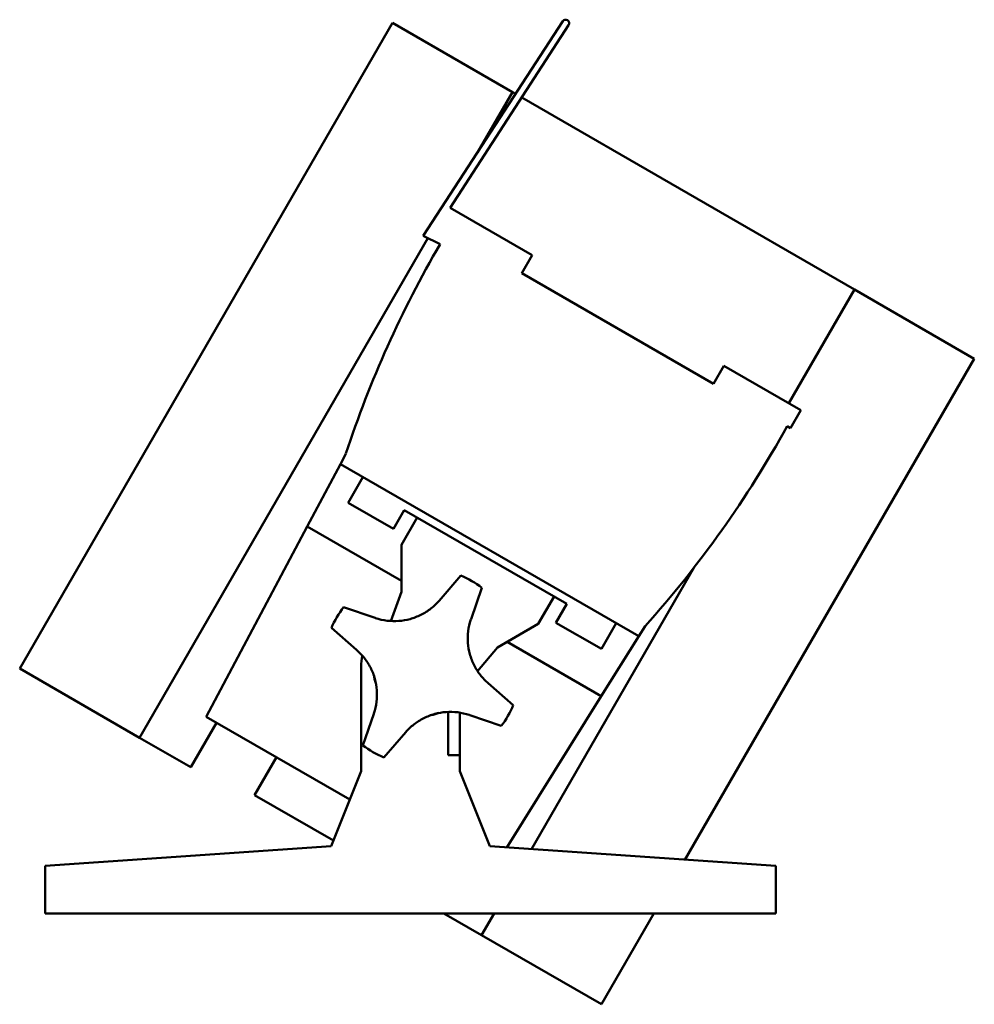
# Model space of a CAD drawing. Header units: millimetres. Extents: x 20 to 2980, y 20 to 2980.
# Tile 5 of 6: x 2398 to 2639, y 1353 to 1602. Entities that reach past the tile are written whole.
import ezdxf

# ---------------------------------------------------------------- set-up
doc = ezdxf.new("R2010")
doc.units = ezdxf.units.MM
doc.layers.add('Visible (ISO)', color=7, linetype='Continuous', lineweight=50)

msp = doc.modelspace()

# ---------------------------------------------------------------- linework, layer by layer
at = {"layer": 'Visible (ISO)'}
for p, q in [((2397.88, 1437.63), (2492.25, 1601.09)), ((2492.25, 1601.09), (2522.57, 1583.59)), ((2535.3, 1601.5), (2500.01, 1547.16)), ((2506.8, 1554.31), (2536.81, 1600.52)), ((2513.71, 1568.26), (2522.57, 1583.59)), ((2523.37, 1583.13), (2522.57, 1583.59)), ((2609.17, 1533.59), (2524.93, 1582.23)), ((2527.61, 1542.3), (2506.8, 1554.31)), ((2428.19, 1420.13), (2501.2, 1546.59)), ((2504.28, 1545.08), (2500.01, 1547.16)), ((2524.98, 1537.74), (2527.61, 1542.3)), ((2573.44, 1509.76), (2524.98, 1537.74)), ((2592.55, 1504.81), (2609.17, 1533.59)), ((2609.17, 1533.59), (2639.48, 1516.09)), ((2639.48, 1516.09), (2566.24, 1389.24)), ((2576.08, 1514.32), (2573.44, 1509.76)), ((2595.6, 1503.05), (2576.08, 1514.32)), ((2592.97, 1498.49), (2595.6, 1503.05)), ((2592.11, 1498.98), (2592.97, 1498.49)), ((2480.44, 1492.04), (2479.03, 1489.4)), ((2470.63, 1473.59), (2479.03, 1489.4)), ((2479.03, 1489.4), (2554.55, 1445.8)), ((2481, 1479.6), (2484.75, 1486.1)), ((2492.47, 1472.98), (2481, 1479.6)), ((2492.47, 1472.98), (2495.22, 1477.74)), ((2498.47, 1475.86), (2494.47, 1468.94)), ((2536.36, 1453.99), (2495.22, 1477.74)), ((2445.03, 1425.44), (2470.63, 1473.59)), ((2494.47, 1459.83), (2470.63, 1473.59)), ((2494.47, 1468.94), (2494.47, 1457.04)), ((2504.02, 1454.8), (2509.55, 1461.17)), ((2527.38, 1391.93), (2568.48, 1463.12)), ((2491.78, 1449.66), (2494.47, 1457.04)), ((2514.85, 1458.11), (2512.1, 1450.14)), ((2533.11, 1455.86), (2529.11, 1448.94)), ((2536.36, 1453.99), (2533.61, 1449.23)), ((2479.83, 1453.2), (2487.81, 1450.45)), ((2518.82, 1442.99), (2529.11, 1448.94)), ((2533.61, 1449.23), (2545.09, 1442.6)), ((2545.09, 1442.6), (2548.84, 1449.1)), ((2483.15, 1442.38), (2476.78, 1447.91)), ((2554.55, 1445.8), (2556.14, 1448.33)), ((2545.07, 1430.62), (2521.23, 1444.38)), ((2554.55, 1445.8), (2545.07, 1430.62)), ((2518.82, 1442.99), (2513.77, 1436.97)), ((2428.19, 1420.13), (2397.88, 1437.63)), ((2484.29, 1438.15), (2484.29, 1411.65)), ((2516.44, 1433.92), (2522.81, 1428.39)), ((2545.07, 1430.62), (2521.16, 1392.36)), ((2484.74, 1418.19), (2487.49, 1426.17)), ((2506.29, 1415.69), (2506.29, 1426.65)), ((2509.29, 1426.47), (2509.29, 1415.69)), ((2441.18, 1412.63), (2447.69, 1423.91)), ((2481.41, 1404.44), (2445.03, 1425.44)), ((2519.75, 1423.1), (2511.78, 1425.85)), ((2495.57, 1421.5), (2490.03, 1415.13)), ((2441.18, 1412.63), (2428.19, 1420.13)), ((2462.85, 1415.16), (2457.31, 1405.58)), ((2509.29, 1415.69), (2506.29, 1415.69)), ((2509.29, 1411.65), (2509.29, 1415.69)), ((2484.29, 1411.65), (2476.69, 1392.65)), ((2516.89, 1392.65), (2509.29, 1411.65)), ((2477.26, 1394.06), (2457.31, 1405.58)), ((2476.69, 1392.65), (2404.29, 1387.65)), ((2589.29, 1387.65), (2516.89, 1392.65)), ((2404.29, 1387.65), (2404.29, 1375.65)), ((2589.29, 1375.65), (2589.29, 1387.65)), ((2404.29, 1375.65), (2589.29, 1375.65)), ((2505.23, 1375.65), (2514.79, 1370.13)), ((2514.79, 1370.13), (2517.98, 1375.65)), ((2558.39, 1375.65), (2545.1, 1352.63)), ((2545.1, 1352.63), (2514.79, 1370.13))]:
    msp.add_line(p, q, dxfattribs=at)
for centre, radius, start, end in [((2536.06, 1601.01), 0.9, 327, 147), ((2742.58, 1406.12), 275.86, 149.7514, 161.8525), ((2350.66, 1632.39), 275.86, 318.1475, 331.078), ((2499.79, 1438.15), 25, 52.9791, 67.0209), ((2499.79, 1438.15), 25, 142.9791, 157.0209), ((2496.79, 1438.15), 12.5, 167.1869, 180), ((2499.79, 1438.15), 12.5, 190.1913, 199.8087), ((2499.79, 1438.15), 12.5, 280.1913, 289.8087), ((2499.79, 1438.15), 25, 322.9791, 337.0209), ((2499.79, 1438.15), 25, 232.9791, 247.0209)]:
    msp.add_arc(centre, radius, start, end, dxfattribs=at)
for points in [[(2504.02, 1454.8), (2503.41, 1454.1), (2502.72, 1453.43), (2501.18, 1452.22), (2500.33, 1451.69), (2498.55, 1450.79), (2497.62, 1450.43), (2495.72, 1449.91), (2494.75, 1449.75), (2492.85, 1449.61), (2491.85, 1449.63), (2489.86, 1449.87), (2488.87, 1450.1), (2487.88, 1450.43), (2487.84, 1450.44), (2487.81, 1450.45)], [(2516.44, 1433.92), (2515.74, 1434.53), (2515.07, 1435.23), (2513.87, 1436.77), (2513.33, 1437.61), (2512.43, 1439.39), (2512.07, 1440.33), (2511.55, 1442.23), (2511.39, 1443.19), (2511.25, 1445.09), (2511.27, 1446.09), (2511.51, 1448.08), (2511.74, 1449.07), (2512.07, 1450.06), (2512.08, 1450.1), (2512.1, 1450.14)], [(2483.15, 1442.38), (2483.84, 1441.77), (2484.51, 1441.07), (2485.72, 1439.54), (2486.26, 1438.69), (2487.15, 1436.91), (2487.51, 1435.98), (2488.03, 1434.07), (2488.2, 1433.11), (2488.34, 1431.21), (2488.32, 1430.21), (2488.07, 1428.22), (2487.85, 1427.23), (2487.51, 1426.24), (2487.5, 1426.2), (2487.49, 1426.17)], [(2495.57, 1421.5), (2496.17, 1422.2), (2496.87, 1422.87), (2498.41, 1424.08), (2499.25, 1424.61), (2501.03, 1425.51), (2501.97, 1425.87), (2503.87, 1426.39), (2504.83, 1426.55), (2506.74, 1426.7), (2507.73, 1426.68), (2509.72, 1426.43), (2510.72, 1426.2), (2511.71, 1425.87), (2511.74, 1425.86), (2511.78, 1425.85)]]:
    msp.add_open_spline(points, degree=3, knots=[0, 0, 0, 0, 0.283052, 0.283052, 0.566105, 0.566105, 0.849157, 0.849157, 1.13221, 1.13221, 1.422627, 1.422627, 1.713044, 1.713044, 1.723933, 1.723933, 1.723933, 1.723933], dxfattribs=at)

doc.saveas('drawing.dxf')
